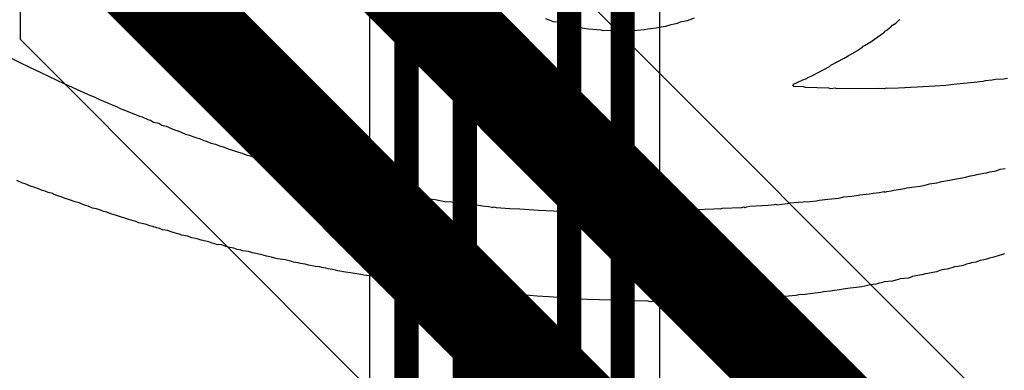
# Model space of a CAD drawing. Header units: inches. Extents: x 0 to 12.2, y 0 to 7.
# Tile 12 of 152: x 0.724 to 1.13, y 1.195 to 1.34. Entities that reach past the tile are written whole.
import ezdxf

# ---------------------------------------------------------------- set-up
doc = ezdxf.new("R2010")
doc.units = ezdxf.units.IN
doc.header["$MEASUREMENT"] = 0
for name, color, linetype in [('Bottom Layer', 5, 'Continuous'), ('Layer 2', 76, 'Continuous'), ('Top Overlay', 2, 'Continuous')]:
    doc.layers.add(name, color=color, linetype=linetype)

msp = doc.modelspace()

# ---------------------------------------------------------------- linework, layer by layer
at = {"layer": 'Bottom Layer'}
for p, q in [((0.98798, 0.57795), (0.98798, 2.9325)), ((0.86831, 2.40463), (0.86831, 0.67096))]:
    msp.add_line(p, q, dxfattribs=at)
at = {"layer": 'Bottom Layer', "const_width": 0.01}
for points in [[(0.95067, 0.53549), (0.95067, 2.95542)], [(0.97268, 0.57743), (0.97268, 2.93968)], [(0.90765, 0.26874), (0.90765, 2.88202)], [(0.8836, 0.65541), (0.8836, 2.855)]]:
    msp.add_lwpolyline(points, dxfattribs=at)
at = {"layer": 'Layer 2'}
for p, q in [((0.72431, 2.13454), (0.72431, 1.33172)), ((1.12754, 1.178), (0.89105, 1.41449)), ((0.72431, 1.33172), (1.01, 1.04603))]:
    msp.add_line(p, q, dxfattribs=at)
at = {"layer": 'Layer 2', "const_width": 0.04}
for points in [[(0.84481, 1.39245), (1.10826, 1.129)], [(0.77167, 1.3597), (1.04981, 1.08157)]]:
    msp.add_lwpolyline(points, dxfattribs=at)
at = {"layer": 'Top Overlay'}
for p, q in [((0.94215, 1.33966), (0.94097, 1.34005)), ((0.94424, 1.33887), (0.94215, 1.33966)), ((0.99921, 1.33926), (0.99645, 1.33861)), ((1.00039, 1.33966), (0.99921, 1.33926)), ((1.00209, 1.34031), (1.00039, 1.33966)), ((1.08526, 1.33822), (1.08657, 1.33953)), ((1.08657, 1.33953), (1.08709, 1.33979)), ((0.94582, 1.33861), (0.94424, 1.33887)), ((0.94687, 1.33835), (0.94582, 1.33861)), ((0.94818, 1.33782), (0.94687, 1.33835)), ((0.95067, 1.33743), (0.94818, 1.33782)), ((0.95238, 1.33677), (0.95067, 1.33743)), ((0.95395, 1.33651), (0.95238, 1.33677)), ((0.95605, 1.33625), (0.95395, 1.33651)), ((0.95762, 1.33599), (0.95605, 1.33625)), ((0.95867, 1.33572), (0.95762, 1.33599)), ((0.96379, 1.33533), (0.95867, 1.33572)), ((0.96458, 1.33507), (0.96379, 1.33533)), ((0.97861, 1.3352), (0.96458, 1.33507)), ((0.9815, 1.33546), (0.97861, 1.3352)), ((0.98307, 1.33572), (0.9815, 1.33546)), ((0.98412, 1.33599), (0.98307, 1.33572)), ((0.98648, 1.33625), (0.98412, 1.33599)), ((0.98779, 1.33651), (0.98648, 1.33625)), ((0.99029, 1.3369), (0.98779, 1.33651)), ((0.99252, 1.33756), (0.99029, 1.3369)), ((0.99409, 1.33782), (0.99252, 1.33756)), ((0.99514, 1.33808), (0.99409, 1.33782)), ((0.99645, 1.33861), (0.99514, 1.33808)), ((1.08106, 1.33507), (1.08158, 1.33533)), ((1.08158, 1.33533), (1.08263, 1.33638)), ((1.08263, 1.33638), (1.08316, 1.33664)), ((1.08316, 1.33664), (1.08394, 1.33743)), ((1.08394, 1.33743), (1.08526, 1.33822)), ((1.0745, 1.33035), (1.07975, 1.33402)), ((1.07975, 1.33402), (1.08027, 1.33428)), ((1.08027, 1.33428), (1.08106, 1.33507)), ((1.06925, 1.32693), (1.07083, 1.32798)), ((1.07083, 1.32798), (1.07135, 1.32825)), ((1.07135, 1.32825), (1.07188, 1.32877)), ((1.07188, 1.32877), (1.0724, 1.32903)), ((1.0724, 1.32903), (1.07397, 1.33008)), ((1.07397, 1.33008), (1.0745, 1.33035)), ((0.71745, 1.32536), (0.72873, 1.31985)), ((1.0585, 1.3209), (1.06401, 1.32379)), ((1.06401, 1.32379), (1.06558, 1.32484)), ((1.06558, 1.32484), (1.06925, 1.32693)), ((0.72873, 1.31985), (0.73004, 1.31933)), ((0.73004, 1.31933), (0.73922, 1.31487)), ((1.05089, 1.3167), (1.05797, 1.32038)), ((1.05797, 1.32038), (1.0585, 1.3209)), ((1.04695, 1.31487), (1.04866, 1.31552)), ((1.04866, 1.31552), (1.04905, 1.31592)), ((1.04905, 1.31592), (1.05036, 1.31644)), ((1.05036, 1.31644), (1.05089, 1.3167)), ((1.12631, 1.315), (1.125, 1.31474)), ((1.12972, 1.31526), (1.12631, 1.315)), ((1.1313, 1.31552), (1.12972, 1.31526)), ((0.73922, 1.31487), (0.74263, 1.31329)), ((0.74263, 1.31329), (0.74394, 1.31277)), ((0.74394, 1.31277), (0.74788, 1.31093)), ((0.74788, 1.31093), (0.75234, 1.30883)), ((1.04289, 1.31264), (1.04315, 1.31316)), ((1.04328, 1.31224), (1.04289, 1.31264)), ((1.04315, 1.31316), (1.04459, 1.31382)), ((1.04722, 1.31198), (1.04328, 1.31224)), ((1.04459, 1.31382), (1.04695, 1.31487)), ((1.048, 1.31172), (1.04722, 1.31198)), ((1.05771, 1.31146), (1.048, 1.31172)), ((1.0585, 1.31119), (1.05771, 1.31146)), ((1.06033, 1.31146), (1.0585, 1.31119)), ((1.06112, 1.31119), (1.06033, 1.31146)), ((1.0783, 1.31133), (1.06112, 1.31119)), ((1.08053, 1.31119), (1.0783, 1.31133)), ((1.08132, 1.31146), (1.08053, 1.31119)), ((1.08198, 1.31133), (1.08132, 1.31146)), ((1.08631, 1.31146), (1.08198, 1.31133)), ((1.09404, 1.31185), (1.08631, 1.31146)), ((1.10139, 1.31237), (1.09404, 1.31185)), ((1.10585, 1.31264), (1.10139, 1.31237)), ((1.10795, 1.3129), (1.10585, 1.31264)), ((1.1132, 1.31342), (1.10795, 1.3129)), ((1.11752, 1.31382), (1.1132, 1.31342)), ((1.12107, 1.31421), (1.11752, 1.31382)), ((1.12212, 1.31447), (1.12107, 1.31421)), ((1.125, 1.31474), (1.12212, 1.31447)), ((0.75234, 1.30883), (0.75483, 1.30791)), ((0.75483, 1.30791), (0.7568, 1.307)), ((0.7568, 1.307), (0.75864, 1.30621)), ((0.75864, 1.30621), (0.761, 1.30516)), ((0.761, 1.30516), (0.76231, 1.30464)), ((0.76231, 1.30464), (0.76401, 1.30398)), ((0.76401, 1.30398), (0.76559, 1.30319)), ((0.76559, 1.30319), (0.76703, 1.30254)), ((0.76703, 1.30254), (0.77215, 1.30057)), ((0.77215, 1.30057), (0.77359, 1.29991)), ((0.77359, 1.29991), (0.77464, 1.29965)), ((0.77464, 1.29965), (0.777, 1.2986)), ((0.777, 1.2986), (0.77805, 1.29834)), ((0.77805, 1.29834), (0.77936, 1.29755)), ((0.77936, 1.29755), (0.78146, 1.29703)), ((0.78146, 1.29703), (0.78277, 1.29624)), ((0.78277, 1.29624), (0.78448, 1.29585)), ((0.78448, 1.29585), (0.78802, 1.2944)), ((0.78802, 1.2944), (0.78933, 1.29388)), ((0.78933, 1.29388), (0.79104, 1.29322)), ((0.79104, 1.29322), (0.79248, 1.29257)), ((0.79248, 1.29257), (0.79418, 1.29217)), ((0.79418, 1.29217), (0.79549, 1.29165)), ((0.79549, 1.29165), (0.7972, 1.29099)), ((0.7972, 1.29099), (0.79825, 1.29073)), ((0.79825, 1.29073), (0.80009, 1.28994)), ((0.80009, 1.28994), (0.80114, 1.28968)), ((0.80114, 1.28968), (0.80297, 1.28889)), ((0.80297, 1.28889), (0.80481, 1.28837)), ((0.80481, 1.28837), (0.80651, 1.28771)), ((0.80651, 1.28771), (0.80796, 1.28732)), ((0.80796, 1.28732), (0.81045, 1.2864)), ((0.81045, 1.2864), (0.81189, 1.28601)), ((0.81189, 1.28601), (0.81438, 1.28509)), ((0.81438, 1.28509), (0.81583, 1.2847)), ((0.81583, 1.2847), (0.81753, 1.28404)), ((0.81753, 1.28404), (0.81963, 1.28352)), ((0.81963, 1.28352), (0.82186, 1.2826)), ((0.82186, 1.2826), (0.82488, 1.28194)), ((0.82488, 1.28194), (0.82619, 1.28142)), ((0.82619, 1.28142), (0.82763, 1.28102)), ((0.82763, 1.28102), (0.82921, 1.28076)), ((0.82921, 1.28076), (0.83104, 1.27997)), ((0.83104, 1.27997), (0.83209, 1.27971)), ((0.83209, 1.27971), (0.83445, 1.27919)), ((0.83445, 1.27919), (0.83576, 1.27866)), ((0.83576, 1.27866), (0.83681, 1.2784)), ((0.83681, 1.2784), (0.83852, 1.27801)), ((1.12828, 1.27814), (1.13038, 1.2784)), ((0.83852, 1.27801), (0.8397, 1.27761)), ((0.8397, 1.27761), (0.8418, 1.27709)), ((0.8418, 1.27709), (0.84547, 1.27604)), ((0.84547, 1.27604), (0.84862, 1.27525)), ((0.84862, 1.27525), (0.84993, 1.27473)), ((0.84993, 1.27473), (0.85203, 1.27447)), ((0.85203, 1.27447), (0.85282, 1.2742)), ((1.10952, 1.27407), (1.11267, 1.2746)), ((1.11267, 1.2746), (1.11398, 1.27486)), ((1.11398, 1.27486), (1.11608, 1.27538)), ((1.11608, 1.27538), (1.11766, 1.27565)), ((1.11766, 1.27565), (1.1187, 1.27591)), ((1.1187, 1.27591), (1.12159, 1.27643)), ((1.12159, 1.27643), (1.12264, 1.2767)), ((1.12264, 1.2767), (1.12408, 1.27709)), ((1.12408, 1.27709), (1.12658, 1.27748)), ((1.12658, 1.27748), (1.12828, 1.27814)), ((0.72532, 1.27237), (0.72296, 1.27342)), ((0.72637, 1.2721), (0.72532, 1.27237)), ((0.7286, 1.27119), (0.72637, 1.2721)), ((0.73004, 1.27079), (0.7286, 1.27119)), ((0.73188, 1.27001), (0.73004, 1.27079)), ((0.85282, 1.2742), (0.85387, 1.27394)), ((0.85387, 1.27394), (0.85465, 1.27368)), ((0.85465, 1.27368), (0.8557, 1.27342)), ((0.8557, 1.27342), (0.8578, 1.27315)), ((0.8578, 1.27315), (0.85911, 1.27263)), ((0.85911, 1.27263), (0.86108, 1.27224)), ((0.86108, 1.27224), (0.86266, 1.27197)), ((0.86266, 1.27197), (0.8637, 1.27171)), ((0.8637, 1.27171), (0.86489, 1.27132)), ((0.86489, 1.27132), (0.86593, 1.27106)), ((0.86593, 1.27106), (0.86777, 1.27079)), ((0.86777, 1.27079), (0.86856, 1.27053)), ((0.86856, 1.27053), (0.87053, 1.27014)), ((1.0888, 1.27014), (1.08985, 1.2704)), ((1.08985, 1.2704), (1.09299, 1.27092)), ((1.09299, 1.27092), (1.09536, 1.27119)), ((1.09536, 1.27119), (1.09667, 1.27145)), ((1.09667, 1.27145), (1.09772, 1.27171)), ((1.09772, 1.27171), (1.09916, 1.2721)), ((1.09916, 1.2721), (1.10218, 1.2725)), ((1.10218, 1.2725), (1.10428, 1.27302)), ((1.10428, 1.27302), (1.10742, 1.27355)), ((1.10742, 1.27355), (1.10952, 1.27407)), ((0.73319, 1.26948), (0.73188, 1.27001)), ((0.73463, 1.26909), (0.73319, 1.26948)), ((0.73594, 1.26856), (0.73463, 1.26909)), ((0.73765, 1.26817), (0.73594, 1.26856)), ((0.73804, 1.26778), (0.73765, 1.26817)), ((0.73975, 1.26712), (0.73804, 1.26778)), ((0.74119, 1.26673), (0.73975, 1.26712)), ((0.74289, 1.26607), (0.74119, 1.26673)), ((0.87053, 1.27014), (0.87158, 1.26987)), ((0.87158, 1.26987), (0.87315, 1.26961)), ((0.87315, 1.26961), (0.87446, 1.26935)), ((0.87446, 1.26935), (0.87604, 1.26909)), ((0.87604, 1.26909), (0.87813, 1.26856)), ((0.87813, 1.26856), (0.88023, 1.2683)), ((0.88023, 1.2683), (0.88168, 1.26791)), ((0.88168, 1.26791), (0.88364, 1.26751)), ((0.88364, 1.26751), (0.88522, 1.26725)), ((0.88522, 1.26725), (0.88758, 1.26699)), ((0.88758, 1.26699), (0.88915, 1.26673)), ((0.88915, 1.26673), (0.8902, 1.26646)), ((0.8902, 1.26646), (0.89151, 1.2662)), ((0.89151, 1.2662), (0.89309, 1.26594)), ((1.05718, 1.26581), (1.06178, 1.2662)), ((1.06178, 1.2662), (1.06387, 1.26673)), ((1.06387, 1.26673), (1.06702, 1.26699)), ((1.06702, 1.26699), (1.06912, 1.26725)), ((1.06912, 1.26725), (1.07043, 1.26751)), ((1.07043, 1.26751), (1.07306, 1.26778)), ((1.07306, 1.26778), (1.07437, 1.26804)), ((1.07437, 1.26804), (1.07594, 1.2683)), ((1.07594, 1.2683), (1.07857, 1.26856)), ((1.07857, 1.26856), (1.08053, 1.26896)), ((1.08053, 1.26896), (1.0808, 1.26869)), ((1.0808, 1.26869), (1.08158, 1.26896)), ((1.08158, 1.26896), (1.08342, 1.26922)), ((1.08342, 1.26922), (1.08447, 1.26948)), ((1.08447, 1.26948), (1.08631, 1.26974)), ((1.08631, 1.26974), (1.0888, 1.27014)), ((0.74473, 1.26555), (0.74289, 1.26607)), ((0.74696, 1.26463), (0.74473, 1.26555)), ((0.74867, 1.26423), (0.74696, 1.26463)), ((0.75129, 1.26318), (0.74867, 1.26423)), ((0.75234, 1.26292), (0.75129, 1.26318)), ((0.75418, 1.26214), (0.75234, 1.26292)), ((0.75575, 1.26187), (0.75418, 1.26214)), ((0.89309, 1.26594), (0.89545, 1.26568)), ((0.89545, 1.26568), (0.89938, 1.26489)), ((0.89938, 1.26489), (0.90227, 1.26463)), ((0.90227, 1.26463), (0.90437, 1.26437)), ((0.90437, 1.26437), (0.90594, 1.2641)), ((0.90594, 1.2641), (0.90699, 1.26384)), ((0.90699, 1.26384), (0.90988, 1.26358)), ((0.90988, 1.26358), (0.91329, 1.26332)), ((0.91329, 1.26332), (0.91486, 1.26305)), ((0.91486, 1.26305), (0.91749, 1.26279)), ((0.91749, 1.26279), (0.9188, 1.26253)), ((0.9188, 1.26253), (0.91893, 1.2624)), ((0.91893, 1.2624), (0.91972, 1.26266)), ((0.91972, 1.26266), (0.9205, 1.2624)), ((0.9205, 1.2624), (0.92614, 1.262)), ((1.01285, 1.26187), (1.01364, 1.26214)), ((1.01364, 1.26214), (1.02177, 1.2624)), ((1.02177, 1.2624), (1.02256, 1.26266)), ((1.02256, 1.26266), (1.02308, 1.2624)), ((1.02308, 1.2624), (1.02387, 1.26266)), ((1.02387, 1.26266), (1.02492, 1.26292)), ((1.02492, 1.26292), (1.03266, 1.26332)), ((1.03266, 1.26332), (1.03528, 1.26358)), ((1.03528, 1.26358), (1.03567, 1.26371)), ((1.03567, 1.26371), (1.03646, 1.26345)), ((1.03646, 1.26345), (1.0383, 1.26371)), ((1.0383, 1.26371), (1.04066, 1.26397)), ((1.04066, 1.26397), (1.04144, 1.26423)), ((1.04144, 1.26423), (1.04708, 1.26463)), ((1.04708, 1.26463), (1.04997, 1.26489)), ((1.04997, 1.26489), (1.05259, 1.26515)), ((1.05259, 1.26515), (1.05364, 1.26541)), ((1.05364, 1.26541), (1.05718, 1.26581)), ((0.75745, 1.26122), (0.75575, 1.26187)), ((0.75877, 1.26069), (0.75745, 1.26122)), ((0.76008, 1.26043), (0.75877, 1.26069)), ((0.76178, 1.25977), (0.76008, 1.26043)), ((0.76401, 1.25912), (0.76178, 1.25977)), ((0.76572, 1.25846), (0.76401, 1.25912)), ((0.77097, 1.25689), (0.76572, 1.25846)), ((0.92614, 1.262), (0.93034, 1.26174)), ((0.93034, 1.26174), (0.93795, 1.26122)), ((0.93795, 1.26122), (0.94424, 1.26095)), ((0.94424, 1.26095), (0.96235, 1.26069)), ((0.96235, 1.26069), (0.963, 1.26056)), ((0.963, 1.26056), (0.96379, 1.26082)), ((0.96379, 1.26082), (0.96681, 1.26069)), ((0.96681, 1.26069), (0.98622, 1.26095)), ((0.98622, 1.26095), (0.98688, 1.26109)), ((0.98688, 1.26109), (0.98766, 1.26082)), ((0.98766, 1.26082), (0.99107, 1.26109)), ((0.99107, 1.26109), (1.00249, 1.26148)), ((1.00249, 1.26148), (1.01022, 1.26187)), ((1.01022, 1.26187), (1.01219, 1.262)), ((1.01219, 1.262), (1.01285, 1.26187)), ((0.77202, 1.25663), (0.77097, 1.25689)), ((0.77333, 1.2561), (0.77202, 1.25663)), ((0.77647, 1.25531), (0.77333, 1.2561)), ((0.77779, 1.25479), (0.77647, 1.25531)), ((0.77884, 1.25453), (0.77779, 1.25479)), ((0.78067, 1.254), (0.77884, 1.25453)), ((0.78172, 1.25374), (0.78067, 1.254)), ((0.78303, 1.25322), (0.78172, 1.25374)), ((0.78513, 1.25295), (0.78303, 1.25322)), ((0.78697, 1.25217), (0.78513, 1.25295)), ((0.78881, 1.25164), (0.78697, 1.25217)), ((0.78985, 1.25138), (0.78881, 1.25164)), ((0.79104, 1.25099), (0.78985, 1.25138)), ((0.79326, 1.25059), (0.79104, 1.25099)), ((0.7951, 1.24981), (0.79326, 1.25059)), ((0.79668, 1.24954), (0.7951, 1.24981)), ((0.79772, 1.24928), (0.79668, 1.24954)), ((0.79891, 1.24889), (0.79772, 1.24928)), ((0.80218, 1.24823), (0.79891, 1.24889)), ((0.8035, 1.24771), (0.80218, 1.24823)), ((0.80455, 1.24744), (0.8035, 1.24771)), ((0.80533, 1.24718), (0.80455, 1.24744)), ((0.80743, 1.24692), (0.80533, 1.24718)), ((0.80914, 1.24626), (0.80743, 1.24692)), ((0.81058, 1.24587), (0.80914, 1.24626)), ((0.81242, 1.24561), (0.81058, 1.24587)), ((0.81373, 1.24508), (0.81242, 1.24561)), ((0.8153, 1.24482), (0.81373, 1.24508)), ((0.81609, 1.24456), (0.8153, 1.24482)), ((0.81845, 1.2443), (0.81609, 1.24456)), ((0.82016, 1.24364), (0.81845, 1.2443)), ((0.82343, 1.24298), (0.82016, 1.24364)), ((0.82448, 1.24272), (0.82343, 1.24298)), ((0.82593, 1.24233), (0.82448, 1.24272)), ((0.82789, 1.24193), (0.82593, 1.24233)), ((0.82934, 1.24154), (0.82789, 1.24193)), ((1.12566, 1.24193), (1.12395, 1.24154)), ((1.12828, 1.24272), (1.12566, 1.24193)), ((1.13012, 1.24325), (1.12828, 1.24272)), ((0.83039, 1.24128), (0.82934, 1.24154)), ((0.83354, 1.24075), (0.83039, 1.24128)), ((0.83524, 1.24036), (0.83354, 1.24075)), ((0.83629, 1.2401), (0.83524, 1.24036)), ((0.83708, 1.23984), (0.83629, 1.2401)), ((0.83891, 1.23957), (0.83708, 1.23984)), ((0.83996, 1.23931), (0.83891, 1.23957)), ((0.8418, 1.23905), (0.83996, 1.23931)), ((0.84324, 1.23866), (0.8418, 1.23905)), ((0.84613, 1.23813), (0.84324, 1.23866)), ((0.8477, 1.23787), (0.84613, 1.23813)), ((0.84875, 1.23761), (0.8477, 1.23787)), ((1.10952, 1.23787), (1.10834, 1.23747)), ((1.11083, 1.23813), (1.10952, 1.23787)), ((1.11306, 1.23852), (1.11083, 1.23813)), ((1.11438, 1.23905), (1.11306, 1.23852)), ((1.11569, 1.23931), (1.11438, 1.23905)), ((1.11647, 1.23957), (1.11569, 1.23931)), ((1.11831, 1.23984), (1.11647, 1.23957)), ((1.12002, 1.24049), (1.11831, 1.23984)), ((1.12159, 1.24075), (1.12002, 1.24049)), ((1.12264, 1.24102), (1.12159, 1.24075)), ((1.12395, 1.24154), (1.12264, 1.24102)), ((0.85033, 1.23734), (0.84875, 1.23761)), ((0.85137, 1.23708), (0.85033, 1.23734)), ((0.85295, 1.23682), (0.85137, 1.23708)), ((0.85426, 1.23656), (0.85295, 1.23682)), ((0.85531, 1.23629), (0.85426, 1.23656)), ((0.85846, 1.23577), (0.85531, 1.23629)), ((0.86056, 1.23551), (0.85846, 1.23577)), ((0.86213, 1.23524), (0.86056, 1.23551)), ((0.86318, 1.23498), (0.86213, 1.23524)), ((0.86475, 1.23472), (0.86318, 1.23498)), ((0.86607, 1.23446), (0.86475, 1.23472)), ((0.86843, 1.2342), (0.86607, 1.23446)), ((0.87105, 1.23367), (0.86843, 1.2342)), ((1.09221, 1.23393), (1.0905, 1.23328)), ((1.09352, 1.2342), (1.09221, 1.23393)), ((1.09601, 1.23459), (1.09352, 1.2342)), ((1.09745, 1.23498), (1.09601, 1.23459)), ((1.0985, 1.23524), (1.09745, 1.23498)), ((1.09982, 1.23551), (1.0985, 1.23524)), ((1.10205, 1.2359), (1.09982, 1.23551)), ((1.10336, 1.23643), (1.10205, 1.2359)), ((1.10441, 1.23669), (1.10336, 1.23643)), ((1.10624, 1.23695), (1.10441, 1.23669)), ((1.10834, 1.23747), (1.10624, 1.23695)), ((0.87262, 1.23341), (0.87105, 1.23367)), ((0.87472, 1.23315), (0.87262, 1.23341)), ((0.8763, 1.23288), (0.87472, 1.23315)), ((0.87761, 1.23262), (0.8763, 1.23288)), ((0.88076, 1.2321), (0.87761, 1.23262)), ((0.88286, 1.23183), (0.88076, 1.2321)), ((0.88548, 1.23157), (0.88286, 1.23183)), ((0.88653, 1.23131), (0.88548, 1.23157)), ((0.88784, 1.23105), (0.88653, 1.23131)), ((0.88994, 1.23079), (0.88784, 1.23105)), ((0.89401, 1.23039), (0.88994, 1.23079)), ((0.89545, 1.23), (0.89401, 1.23039)), ((0.89833, 1.22974), (0.89545, 1.23)), ((0.89991, 1.22947), (0.89833, 1.22974)), ((1.07122, 1.22974), (1.06912, 1.22947)), ((1.07253, 1.23), (1.07122, 1.22974)), ((1.07358, 1.23026), (1.07253, 1.23)), ((1.07489, 1.23052), (1.07358, 1.23026)), ((1.07699, 1.23079), (1.07489, 1.23052)), ((1.07804, 1.23105), (1.07699, 1.23079)), ((1.07975, 1.23144), (1.07804, 1.23105)), ((1.08053, 1.2317), (1.07975, 1.23144)), ((1.08394, 1.23197), (1.08053, 1.2317)), ((1.08526, 1.23249), (1.08394, 1.23197)), ((1.08631, 1.23275), (1.08526, 1.23249)), ((1.08709, 1.23301), (1.08631, 1.23275)), ((1.0905, 1.23328), (1.08709, 1.23301)), ((0.9062, 1.22895), (0.89991, 1.22947)), ((0.90725, 1.22869), (0.9062, 1.22895)), ((0.90883, 1.22842), (0.90725, 1.22869)), ((0.91198, 1.22816), (0.90883, 1.22842)), ((0.91735, 1.22777), (0.91198, 1.22816)), ((0.9188, 1.22737), (0.91735, 1.22777)), ((0.92509, 1.22685), (0.9188, 1.22737)), ((0.92929, 1.22659), (0.92509, 1.22685)), ((0.93191, 1.22633), (0.92929, 1.22659)), ((0.93428, 1.22606), (0.93191, 1.22633)), ((0.93742, 1.2258), (0.93428, 1.22606)), ((0.94215, 1.22554), (0.93742, 1.2258)), ((1.04105, 1.2258), (1.03764, 1.22554)), ((1.0442, 1.22606), (1.04105, 1.2258)), ((1.04525, 1.22633), (1.0442, 1.22606)), ((1.04787, 1.22659), (1.04525, 1.22633)), ((1.05089, 1.22698), (1.04787, 1.22659)), ((1.05443, 1.22737), (1.05089, 1.22698)), ((1.05548, 1.22764), (1.05443, 1.22737)), ((1.05837, 1.2279), (1.05548, 1.22764)), ((1.05994, 1.22816), (1.05837, 1.2279)), ((1.06204, 1.22842), (1.05994, 1.22816)), ((1.06361, 1.22869), (1.06204, 1.22842)), ((1.0665, 1.22921), (1.06361, 1.22869)), ((1.06912, 1.22947), (1.0665, 1.22921)), ((0.95343, 1.22475), (0.94215, 1.22554)), ((0.95815, 1.22449), (0.95343, 1.22475)), ((0.97323, 1.2241), (0.95815, 1.22449)), ((0.97402, 1.22383), (0.97323, 1.2241)), ((0.98228, 1.22396), (0.97402, 1.22383)), ((0.9832, 1.22383), (0.98228, 1.22396)), ((0.98399, 1.22357), (0.9832, 1.22383)), ((1.00826, 1.2237), (0.98399, 1.22357)), ((1.01455, 1.22396), (1.00826, 1.2237)), ((1.01954, 1.22423), (1.01455, 1.22396)), ((1.02505, 1.22449), (1.01954, 1.22423)), ((1.02872, 1.22475), (1.02505, 1.22449)), ((1.03134, 1.22501), (1.02872, 1.22475)), ((1.03502, 1.22528), (1.03134, 1.22501)), ((1.03764, 1.22554), (1.03502, 1.22528))]:
    msp.add_line(p, q, dxfattribs=at)

doc.saveas('drawing.dxf')
